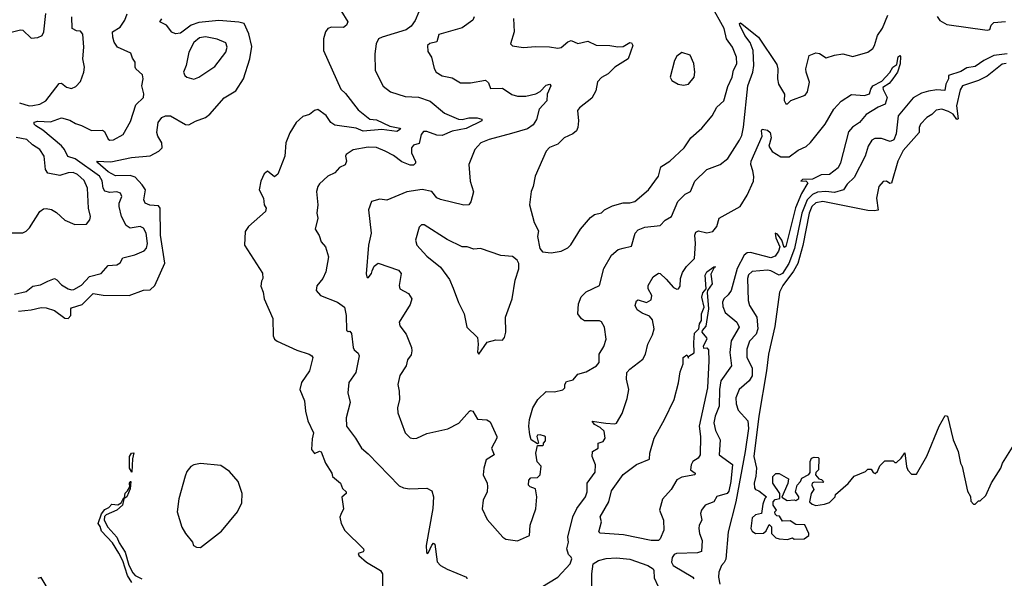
# Model space of a CAD drawing. Extents: x 1468344 to 1613994, y 525695 to 643861.
# Tile 25 of 256: x 1484887 to 1490758, y 599749 to 603078. Entities that reach past the tile are written whole.
import ezdxf

# ---------------------------------------------------------------- set-up
doc = ezdxf.new("R2010")
doc.units = 0

msp = doc.modelspace()

# ---------------------------------------------------------------- linework, layer by layer
at = {"layer": '0CON10XD'}
for points in [[(1486802.4, 603132.4), (1486843.8, 603065), (1486836.2, 603045), (1486818, 603032), (1486745.4, 603034.6), (1486724.4, 603025), (1486710, 603005), (1486697.3, 602965), (1486699.1, 602895), (1486801.1, 602665), (1486829.1, 602639.1), (1486905, 602540.6), (1486975, 602486.2), (1487015, 602480.5), (1487094, 602444), (1487152.7, 602432.7), (1487156.5, 602425), (1487135, 602412), (1487045.3, 602424.7), (1486935, 602414.2), (1486892.6, 602432.6), (1486765, 602449.8), (1486742.8, 602465), (1486715, 602507.3), (1486665, 602542.2), (1486645, 602536.7), (1486615, 602513.1), (1486575, 602500.8), (1486534.6, 602465.4), (1486496.9, 602403.1), (1486474.4, 602345), (1486467.1, 602265), (1486425, 602157.5), (1486405, 602142.5), (1486365, 602176.2), (1486345, 602158.8), (1486325, 602116.2), (1486315.5, 602065), (1486340, 602015), (1486344.5, 601975), (1486356.5, 601955), (1486353.1, 601935), (1486250.7, 601845), (1486231.5, 601815), (1486228, 601735), (1486335, 601567.5), (1486336, 601535), (1486329.3, 601519.3), (1486325, 601490), (1486339.2, 601455), (1486344.7, 601415), (1486396.6, 601296.6), (1486398, 601195), (1486405.2, 601175), (1486421.4, 601161.4), (1486539.4, 601109.4), (1486612, 601085), (1486629.2, 601075), (1486634.2, 601065), (1486615.6, 600985), (1486567.5, 600915), (1486558, 600875), (1486585.7, 600805.7), (1486590, 600745), (1486605, 600687.5), (1486639.4, 600615), (1486629.8, 600580.2), (1486625.8, 600515.8), (1486645, 600492.5), (1486675, 600506.7), (1486685, 600502.5), (1486710, 600435), (1486748, 600375), (1486752.5, 600355), (1486798.8, 600315), (1486811.2, 600285), (1486834, 600265), (1486834, 600255), (1486808.3, 600231.7), (1486816.5, 600163.5), (1486801.4, 600128.6), (1486796, 600114), (1486803.9, 600076.1), (1486824.8, 600034.8), (1486935.8, 599925), (1486938.8, 599915), (1486933.8, 599906.2), (1486905, 599897.5), (1486909.2, 599885), (1486954.3, 599844.2), (1487037.1, 599795), (1487050, 599775), (1487050.8, 599665)], [(1487265.7, 603125), (1487245, 603072.9), (1487220.5, 603039.5), (1487191.7, 603018.3), (1487047.5, 602975), (1487026.3, 602963.7), (1487012.7, 602935), (1487004.6, 602874.6)], [(1487830.6, 603085), (1487834.4, 603005), (1487812.5, 602935), (1487825, 602923.3), (1487888.3, 602911.7), (1487965, 602919.4), (1488045, 602917.1), (1488095, 602909.2), (1488115, 602912.9), (1488155, 602946.7), (1488175, 602954.3), (1488215, 602936.7), (1488275, 602950.6), (1488325, 602927.1), (1488405, 602924.6), (1488454, 602916), (1488485, 602918.9), (1488525, 602941.4), (1488535, 602940), (1488542.5, 602925), (1488515, 602844.2), (1488435, 602795.8), (1488396.5, 602755), (1488356.4, 602733.6), (1488331.9, 602708.1), (1488321.8, 602655), (1488298.5, 602611.5), (1488225, 602553.1), (1488213.1, 602536.9), (1488218.1, 602475), (1488215.6, 602435), (1488207.1, 602415), (1488185, 602398.1), (1488133.8, 602375), (1488095, 602336), (1488045, 602316.5), (1488025.7, 602295), (1487960.4, 602145), (1487948.8, 602085), (1487936.5, 602055), (1487926, 601975), (1487955, 601870), (1487979.3, 601819.3), (1487973.6, 601786.4), (1487987.5, 601715), (1488005, 601694.2), (1488055, 601688.6), (1488115, 601699.4), (1488155, 601718.6), (1488173.8, 601736.2), (1488231.1, 601828.9), (1488290.3, 601899.7), (1488315, 601917.5), (1488355, 601928), (1488373.8, 601945), (1488420.8, 601969.2), (1488485, 601986.9), (1488525, 601986.7), (1488555, 601995.5), (1488636.2, 602063.8), (1488696.5, 602145), (1488708.8, 602201.2), (1488764, 602235), (1488848.1, 602315), (1488889.2, 602375), (1488955, 602431.9), (1489016, 602505), (1489043.8, 602556.2), (1489084.6, 602595.4), (1489109.5, 602680.5), (1489134.6, 602735), (1489143.1, 602776.9), (1489162.1, 602815), (1489161.5, 602855), (1489138, 602915), (1489100.8, 602965), (1489087.3, 603025), (1489009.6, 603165)], [(1484795, 602993.3), (1484891.7, 603018.3), (1484905, 603016), (1484955, 602968.8), (1484995, 602971.4), (1485020.8, 602985), (1485031.1, 603005), (1485043.1, 603115)], [(1484878.9, 601341.1), (1484955, 601348.8), (1485013.9, 601363.9), (1485045, 601361.9), (1485094.5, 601344.5), (1485155, 601299.8), (1485175, 601297.8), (1485191.8, 601315), (1485190.5, 601355), (1485195, 601361.4), (1485259.2, 601380.8), (1485325, 601446.7), (1485384, 601436), (1485540, 601435), (1485625, 601466), (1485665, 601468), (1485693.1, 601495), (1485753, 601627), (1485726.8, 601795), (1485724.5, 601955), (1485715, 601968.6), (1485662.9, 601972.9), (1485634.5, 601985), (1485627.7, 602005), (1485635.9, 602065), (1485616.8, 602095), (1485575, 602139.2), (1485545, 602150.6), (1485457.7, 602147.7), (1485415, 602171.2), (1485351.5, 602225), (1485346.7, 602235), (1485429.7, 602230.3), (1485552.3, 602257.7), (1485665, 602267.8), (1485716.2, 602295), (1485735.8, 602315), (1485734.4, 602345), (1485709.5, 602385), (1485704.6, 602405), (1485711.5, 602465), (1485735, 602495.7), (1485755, 602505.6), (1485785, 602505.5), (1485875, 602452.7), (1485895, 602451.9), (1485935, 602474), (1485995, 602495.5), (1486019.6, 602515), (1486105, 602612.9), (1486175.3, 602654.7), (1486220.9, 602725), (1486259.3, 602845), (1486270.6, 602919.4), (1486253.5, 602993.5), (1486226, 603055), (1486194.2, 603064.2), (1486075, 603073.7), (1485955, 603062.2), (1485909.6, 603045), (1485845, 602998.1), (1485815, 602993.8), (1485793, 603003), (1485762.5, 603045), (1485721.2, 603065), (1485735, 603083.9)], [(1484885, 602582), (1484943.3, 602565), (1484965, 602566), (1485006.2, 602575), (1485041.4, 602595), (1485121.8, 602698.2), (1485135, 602699.6), (1485165, 602676.5), (1485195, 602667.8), (1485220.5, 602679.5), (1485250, 602710), (1485269.4, 602765), (1485272.5, 602795), (1485262.5, 602845), (1485268.1, 602915), (1485262.1, 602992.1), (1485249.5, 603009.5), (1485225, 603012.7), (1485198.9, 603025), (1485198.4, 603095)], [(1485055, 601520.4), (1485095, 601535.4), (1485108.4, 601528.4), (1485135, 601497.6), (1485175, 601473.8), (1485195, 601467.3), (1485209, 601471), (1485255, 601496.9), (1485301.9, 601548.1), (1485373.1, 601565), (1485415, 601613.1), (1485465, 601617.1), (1485485, 601630), (1485500.7, 601659.3), (1485573.1, 601676.9), (1485629.1, 601700.9), (1485642.5, 601717.5), (1485648.9, 601745), (1485641.4, 601805), (1485625, 601836.4), (1485605, 601845.4), (1485545, 601835.5), (1485521.1, 601851.1), (1485493.1, 601905), (1485480.3, 601965), (1485479.2, 601985), (1485495.5, 602025), (1485487.1, 602045), (1485465, 602053.2), (1485425, 602047.9), (1485395, 602055.6), (1485383.3, 602073.3), (1485378.6, 602118.6), (1485363.2, 602145), (1485218.1, 602248.1), (1485173.7, 602263.7), (1485153.1, 602305), (1485135, 602326.2), (1485025, 602419.8), (1484983.2, 602445), (1484973.8, 602455), (1484972.5, 602467.5), (1484995, 602472.9), (1485071.2, 602468.8), (1485135, 602493.3), (1485185, 602480), (1485218.7, 602458.7), (1485255, 602448.2), (1485315, 602417.5), (1485380, 602420), (1485391.5, 602411.5), (1485415, 602365.8), (1485425, 602360), (1485445, 602361.5), (1485503.1, 602395), (1485547.8, 602472.2), (1485580, 602570), (1485625, 602613.8), (1485626.3, 602636.3), (1485614.2, 602685), (1485622.5, 602725), (1485618.9, 602748.9), (1485579.2, 602785), (1485574.2, 602795), (1485575.8, 602825), (1485559.3, 602849.3), (1485549.1, 602879.1), (1485470, 602915), (1485448.9, 602945), (1485441.5, 602975), (1485439.2, 603005), (1485485, 603034.2), (1485512.7, 603075), (1485526.6, 603113.4)], [(1487597.5, 603095), (1487588.6, 603075), (1487525, 603029.1), (1487385, 602990), (1487374.4, 602945.6), (1487333.1, 602936.9), (1487317.5, 602925), (1487319.5, 602889.5), (1487342.5, 602855), (1487357.5, 602787.5), (1487370, 602765), (1487405, 602742.9), (1487465, 602731.1), (1487515, 602701.9), (1487575, 602702.2), (1487665, 602717.5), (1487681.2, 602701.2), (1487695, 602668), (1487765, 602670), (1487821.7, 602631.7), (1487855, 602622.7), (1487905, 602623.3), (1487965, 602636.8), (1487989.5, 602650.5), (1488025, 602687.9), (1488048, 602695), (1488053.6, 602685), (1488031.6, 602635), (1488030, 602595), (1487984.2, 602545.8), (1487967.4, 602482.6), (1487948.6, 602451.4), (1487915, 602426.9), (1487819.3, 602400.8), (1487685.5, 602364.5), (1487636.7, 602345), (1487601.2, 602305), (1487565.8, 602215), (1487573.5, 602115), (1487591.8, 602051.8), (1487577.2, 601992.8), (1487564.5, 601975.5), (1487535, 601972.5), (1487395, 602006.7), (1487375, 602015.7), (1487344.3, 602054.3), (1487285.7, 602065.7), (1487195, 602053.3), (1487075, 602002.5), (1487035, 602007.8), (1486985, 601993.8), (1486965.7, 601945), (1486983.3, 601805), (1486967.1, 601735), (1486953.5, 601563.5), (1486956.2, 601546.2), (1486965, 601540), (1486985, 601566), (1486988.6, 601581.4), (1487000.1, 601609.9), (1487025, 601627.1), (1487145, 601584.8), (1487162, 601565), (1487148.4, 601495), (1487153.2, 601475), (1487205.8, 601445.8), (1487224.1, 601415), (1487215, 601380.8), (1487149.2, 601275), (1487153.4, 601253.4), (1487191.1, 601205), (1487223.1, 601125), (1487225.6, 601105), (1487220, 601080), (1487198.1, 601051.9), (1487190.5, 601015), (1487153, 600957), (1487141.1, 600905), (1487149.5, 600865), (1487150.6, 600815), (1487140, 600765), (1487141.4, 600735), (1487185, 600616.7), (1487215, 600586.7), (1487235, 600581.2), (1487255, 600583.8), (1487315, 600611.2), (1487440.5, 600639.5), (1487505, 600672.9), (1487568.8, 600745), (1487575, 600749.2), (1487588.8, 600745), (1487616.9, 600696.9), (1487672.7, 600692.7), (1487691.2, 600681.2), (1487731.2, 600595), (1487731.2, 600585), (1487699.2, 600525), (1487715.8, 600485), (1487668.9, 600455), (1487653.6, 600405), (1487650, 600365), (1487674.4, 600315), (1487676.3, 600296.3), (1487674.5, 600265), (1487650, 600215), (1487643.7, 600163.7), (1487675, 600098.8), (1487767.1, 599995), (1487785, 599982.3), (1487855, 599972.4), (1487925.8, 600005), (1487931.4, 600065), (1487965, 600163.3), (1487970.9, 600235), (1487963, 600283), (1487930, 600295), (1487920, 600305), (1487923, 600333), (1487935, 600347.5), (1487975, 600350), (1487990, 600365), (1487996.4, 600416.4), (1487973, 600443), (1487964.3, 600495), (1487975, 600540), (1488005, 600540), (1488010, 600545), (1488010, 600555), (1488021.7, 600568.3), (1488021.7, 600591.7), (1488016.4, 600596.4), (1487990, 600605), (1487975, 600602.5), (1487970, 600595), (1487980, 600555), (1487975, 600550), (1487937.5, 600575), (1487929.2, 600605), (1487922.5, 600655), (1487926, 600695), (1487946, 600765), (1487976, 600815), (1488025, 600862), (1488075, 600861.1), (1488125, 600872.5), (1488136.9, 600885), (1488138.2, 600905), (1488147.8, 600922.2), (1488187.9, 600932.1), (1488215, 600965.6), (1488265, 600978.6), (1488326.2, 601015), (1488341.4, 601035), (1488341.4, 601085), (1488370, 601130), (1488384.2, 601175), (1488373.1, 601245), (1488356.6, 601276.6), (1488345, 601284.2), (1488255, 601284.3), (1488236.7, 601295), (1488214.2, 601325), (1488218.8, 601385), (1488235, 601426.7), (1488265, 601456.7), (1488344, 601495), (1488369.2, 601595), (1488415, 601674), (1488455, 601708.1), (1488485, 601716.7)], [(1488485, 601716.7), (1488535, 601728.8), (1488555.8, 601805), (1488575, 601826.7), (1488615, 601841.9), (1488705, 601852), (1488736.2, 601883.8), (1488772.9, 601905), (1488810.8, 601995), (1488855, 602038.9), (1488886, 602055), (1488913.1, 602115), (1488985, 602186.4), (1489064, 602216), (1489109.7, 602250.3), (1489179.8, 602360.2), (1489192.4, 602387.6), (1489202.3, 602437.7), (1489228.4, 602685), (1489259.2, 602765), (1489264.1, 602805), (1489260.6, 602895), (1489242.1, 602942.1), (1489210.5, 602985), (1489181.8, 603045), (1489179.2, 603055), (1489185, 603059.4), (1489292.5, 602975), (1489400.8, 602810.8), (1489407.8, 602785), (1489406.4, 602725), (1489411.8, 602695), (1489448, 602635), (1489445, 602597.5), (1489455, 602577.5), (1489465, 602577.5), (1489485, 602596.7), (1489570.7, 602629.3), (1489585, 602647.5), (1489596.5, 602705), (1489575.6, 602765), (1489574.2, 602785), (1489595, 602865.7), (1489635, 602880.6), (1489655, 602876.7), (1489695, 602851.1), (1489745, 602866.9), (1489795, 602874.4), (1489855, 602859.2), (1489945, 602884.2), (1489973.2, 602906.8), (1489984.2, 602925), (1490002.5, 602985), (1490032.6, 603027.4), (1490064, 603105)], [(1490357.1, 603097.1), (1490373.2, 603073.2), (1490415, 603049.4), (1490655, 603015.8), (1490670.7, 603019.3), (1490680.5, 603045), (1490695, 603061.7), (1490765, 603067.6)], [(1485925, 602724.4), (1485955, 602735.8), (1486050.8, 602799.2), (1486116.4, 602885), (1486123.8, 602915), (1486115, 602939.5), (1486065, 602961.6), (1485995, 602975.8), (1485959.6, 602970.4), (1485925, 602943.1), (1485895.6, 602885.6), (1485880, 602805), (1485864.2, 602765), (1485871.2, 602745), (1485883.8, 602735), (1485925, 602724.4)], [(1487004.6, 602874.6), (1487007.1, 602775), (1487053.1, 602683.1), (1487098, 602648), (1487185, 602621.4), (1487265, 602616.1), (1487335, 602591.9), (1487420.6, 602520.6), (1487503.8, 602485), (1487525, 602483.2), (1487565, 602493.6), (1487615, 602493.5), (1487643.3, 602485), (1487643.3, 602475), (1487549.2, 602430.8), (1487465, 602414.4), (1487405, 602388.4), (1487375, 602389.1), (1487315, 602412.8), (1487295, 602411.8), (1487280.9, 602395), (1487268.9, 602341.1), (1487235, 602330), (1487222.7, 602315), (1487223.2, 602285), (1487246.3, 602233.7), (1487246.7, 602223.3), (1487235, 602211.8), (1487215, 602211.3), (1487165, 602231.2), (1487115, 602269.1), (1487065, 602294.5), (1487015, 602316.5), (1486965, 602317.8), (1486875, 602302.5), (1486833.3, 602275), (1486828.8, 602265), (1486836.2, 602235), (1486827, 602213), (1486792.7, 602197.3), (1486765, 602166), (1486725, 602145.8), (1486675, 602100.8), (1486663.5, 602085), (1486655.5, 602055), (1486664.3, 601975), (1486657.8, 601925), (1486663.5, 601895), (1486649.1, 601829.1), (1486673, 601793), (1486683.4, 601753.4), (1486710, 601725), (1486727.5, 601665), (1486712.9, 601575), (1486694.4, 601535.6), (1486658.8, 601491.2), (1486654.3, 601465), (1486680, 601435), (1486781.2, 601395), (1486823.4, 601365), (1486834.3, 601315), (1486835, 601227.5), (1486845, 601220), (1486855, 601222.5), (1486865, 601207.5), (1486874.6, 601124.6), (1486881.1, 601111.1), (1486905, 601090), (1486910.6, 601075), (1486891.1, 600975), (1486849.6, 600915), (1486843.9, 600855), (1486857.7, 600797.7), (1486832.7, 600705), (1486835.5, 600655), (1486888.1, 600585), (1486924.2, 600525), (1486965, 600490.6), (1487149.5, 600299.5), (1487175, 600287.7), (1487211.7, 600281.7), (1487315, 600285.3), (1487345, 600269.5), (1487354, 600235), (1487350.2, 600165), (1487311.1, 599945), (1487312, 599905), (1487315, 599897.5), (1487325, 599902.5), (1487345, 599946.7), (1487355, 599957.5), (1487363, 599953), (1487376.9, 599846.9), (1487396.2, 599826.2), (1487435, 599804.4), (1487550, 599755), (1487552.5, 599745)], [(1487995, 599693.5), (1488095.5, 599755), (1488170, 599835), (1488178.8, 599865), (1488175.8, 599875.8), (1488160, 599890), (1488150, 599925), (1488160, 599965), (1488154.3, 599995), (1488185.5, 600114.5), (1488208.5, 600165), (1488260, 600235), (1488270, 600265), (1488271.4, 600315), (1488318.3, 600381.7), (1488320.5, 600425), (1488300.5, 600475), (1488301.4, 600505), (1488336.1, 600523.9), (1488336.9, 600555), (1488365.8, 600565), (1488378.2, 600585), (1488372.5, 600625), (1488348.3, 600648.3), (1488313.3, 600665), (1488301.2, 600685), (1488382.7, 600672.7), (1488435, 600669.2), (1488445.8, 600674.2), (1488479.4, 600730.6), (1488509.7, 600820.3), (1488518.8, 600875), (1488505.5, 600935), (1488507.8, 600975), (1488524, 600996), (1488602, 601055), (1488619.2, 601085), (1488632, 601145), (1488660.7, 601200.7), (1488670.6, 601235), (1488659.5, 601289.5), (1488641.4, 601311.4), (1488599.2, 601329.2), (1488569.5, 601349.5), (1488557.7, 601375), (1488565, 601402.9), (1488575, 601408.2), (1488625, 601393.2), (1488652, 601408), (1488656.4, 601435), (1488634.4, 601475), (1488634.3, 601495), (1488663.8, 601546.2), (1488695, 601568), (1488705, 601566), (1488742.3, 601532.3), (1488785, 601483.1), (1488805, 601471.9), (1488815.3, 601474.7), (1488825, 601490), (1488827.8, 601535), (1488839.3, 601570.7), (1488862.5, 601607.5), (1488911.3, 601655), (1488917, 601745), (1488913.1, 601795), (1488918, 601812), (1488935, 601819.6), (1488985, 601808.2), (1489020.8, 601815), (1489043.5, 601845), (1489056.9, 601895), (1489182, 601965), (1489225, 602032.5), (1489262.7, 602115), (1489265.3, 602144.7), (1489258.4, 602178.4), (1489246, 602215), (1489247.8, 602235), (1489313.9, 602385), (1489309.7, 602415), (1489314.2, 602425.8), (1489345, 602419.3), (1489360.8, 602405), (1489366.8, 602375), (1489354.7, 602324.7), (1489373.4, 602293.4), (1489425, 602260.4), (1489475, 602261.1), (1489529.5, 602300.5), (1489576.7, 602323.3), (1489602.9, 602347.1), (1489690, 602455), (1489741.1, 602545), (1489785, 602593.3), (1489847.7, 602632.3), (1489924.2, 602625.8), (1489954.2, 602635.8), (1489961.9, 602665), (1489974.5, 602685), (1490027.4, 602712.6), (1490075.8, 602764.2), (1490093.9, 602796.1), (1490118, 602812), (1490125, 602857.5), (1490135, 602864), (1490138.8, 602858.8), (1490136.8, 602815), (1490122, 602765), (1490092.9, 602725), (1490072.2, 602697.8), (1490034.3, 602675), (1490035, 602662.5), (1490060, 602615), (1490046.7, 602575), (1490005, 602556.9), (1489935, 602512.5), (1489894.6, 602465.4), (1489852.9, 602437.1), (1489829.1, 602410.9), (1489780.7, 602225), (1489767.2, 602195), (1489715, 602155.3), (1489665, 602153.7), (1489615, 602127.9), (1489555, 602126.4), (1489543.8, 602115), (1489575, 602117.5), (1489585.7, 602105), (1489548.5, 602041.5), (1489513.7, 601956.3), (1489455, 601725.7), (1489445, 601721.2), (1489431.6, 601765), (1489405, 601799.2), (1489392, 601805), (1489395, 601778.8), (1489419.2, 601725), (1489411.1, 601698.9), (1489391.6, 601668.4), (1489365, 601658.3), (1489245, 601690.2), (1489225, 601687.8), (1489206.2, 601675), (1489164.8, 601595), (1489128.4, 601465), (1489111.2, 601438.8), (1489085, 601414.5), (1489076.8, 601395), (1489078.7, 601368.7), (1489093.2, 601333.2), (1489163.3, 601275), (1489176.5, 601245), (1489128.2, 601165), (1489121.6, 601095), (1489130.5, 601015), (1489067.5, 600925), (1489059.8, 600875), (1489056.7, 600775), (1489033, 600715), (1489025.7, 600675.7), (1489035, 600630), (1489062.9, 600575), (1489058.6, 600485), (1489137.9, 600427.9), (1489127.8, 600325), (1489115, 600269.2), (1489106, 600254), (1489044.3, 600235.8), (1489025, 600205.5), (1488974, 600185), (1488951.4, 600155), (1488946.9, 600135), (1488954.3, 600095), (1488937.5, 600065), (1488935.8, 600045), (1488940, 600015), (1488955.6, 599975), (1488951.7, 599908.3), (1488928.7, 599901.3), (1488802.9, 599897.1), (1488789.1, 599890.9), (1488777, 599873), (1488774.3, 599845), (1488783.3, 599825), (1488901.4, 599755), (1488906, 599745)], [(1488845, 602688.5), (1488875, 602694.3), (1488909.4, 602735), (1488913.1, 602765), (1488906.6, 602816.6), (1488885, 602866.7), (1488835, 602883.3), (1488805, 602860), (1488790.8, 602835), (1488765.6, 602735), (1488775.7, 602715), (1488813.1, 602693.1), (1488845, 602688.5)], [(1490775.4, 602875), (1490695, 602864.8), (1490635, 602835.7), (1490585, 602798.4), (1490535, 602792), (1490499.6, 602770.4), (1490425, 602745.6), (1490425.6, 602725), (1490408.8, 602695), (1490403, 602657), (1490355, 602660), (1490306.9, 602653.1), (1490265, 602640.4), (1490215, 602612.4), (1490124.4, 602505), (1490112.8, 602397.2), (1490098.5, 602361.5), (1490077.9, 602352.1), (1490025, 602369.5), (1489985, 602370), (1489968.9, 602361.1), (1489946.7, 602325), (1489927.3, 602265), (1489862.7, 602137.3), (1489821.9, 602098.1), (1489800, 602065), (1489745, 602049.2), (1489693.8, 602053.8), (1489645, 602050), (1489613.5, 602036.5), (1489582.3, 602005), (1489550.9, 601925), (1489506.9, 601715), (1489473.1, 601625), (1489435, 601565.6), (1489415, 601556), (1489365, 601582.3), (1489345, 601584.8), (1489255, 601576.7), (1489231.7, 601558.3), (1489225.9, 601535), (1489230.7, 601405), (1489239.2, 601375), (1489282.2, 601305), (1489288.5, 601235), (1489277.5, 601205), (1489237.9, 601162.1), (1489221.9, 601115), (1489221.9, 601065), (1489253.9, 601003.9), (1489254.6, 600955.4), (1489235.7, 600925), (1489176.4, 600875), (1489157.3, 600825), (1489158.1, 600788.1), (1489170.9, 600750.9), (1489228.4, 600688.4), (1489231.8, 600641.8), (1489212.6, 600505), (1489156.6, 600205), (1489112.1, 600025), (1489096.9, 599863.1), (1489087.8, 599842.2), (1489071.4, 599825), (1489056.2, 599785), (1489052.7, 599755), (1489061.7, 599715)], [(1490768.1, 602818.1), (1490745, 602814.2), (1490655, 602741.9), (1490605, 602716.6), (1490509.6, 602685), (1490495, 602660), (1490473.7, 602565), (1490482, 602488), (1490475, 602484.4), (1490452.9, 602515), (1490425, 602530.2), (1490385, 602545.4), (1490351.7, 602538.3), (1490325, 602512.3), (1490295.4, 602494.6), (1490258.6, 602455), (1490251.1, 602435), (1490250.4, 602405), (1490155, 602299), (1490122.4, 602235), (1490085, 602104.2), (1490075, 602102.5), (1490055, 602115.6), (1490035, 602113.1), (1490008.9, 602085), (1489996.7, 602015), (1490005, 601943.5), (1489981.6, 601938.4), (1489945, 601941), (1489675, 601995.2), (1489635, 601987.7), (1489609.7, 601965), (1489593.7, 601925), (1489557.5, 601732.5), (1489526.1, 601625), (1489501.1, 601578.9), (1489437, 601495), (1489418.1, 601455), (1489389.7, 601249.7), (1489351.5, 601085), (1489340.5, 600985), (1489293.4, 600715), (1489263.8, 600475), (1489280, 600405), (1489277, 600357), (1489266.2, 600315), (1489268.3, 600288.3), (1489275, 600277.5), (1489295, 600270), (1489340, 600235), (1489330, 600225), (1489318.3, 600191.7), (1489310, 600135), (1489275, 600127.5), (1489255, 600110), (1489246.7, 600045), (1489255, 600030), (1489275, 600016.7), (1489321.7, 600018.3), (1489338.3, 600031.7), (1489355, 600070), (1489370, 600055), (1489370, 600015), (1489395, 599990), (1489415, 599983.3), (1489465, 599981.2), (1489495, 599990), (1489505, 599982.5), (1489565, 599983.3), (1489592.5, 600005), (1489592.5, 600015), (1489568.3, 600068.3), (1489515, 600070), (1489481.7, 600091.7), (1489435, 600090), (1489418.3, 600118.3), (1489401.7, 600121.7), (1489391.7, 600131.7), (1489390, 600145), (1489400, 600155), (1489380, 600185), (1489380, 600205), (1489391.7, 600218.3), (1489420, 600225), (1489420, 600255), (1489377.5, 600315), (1489377.5, 600355), (1489395, 600373.3), (1489415, 600373.8), (1489471.7, 600341.7), (1489467, 600313), (1489431.7, 600231.7), (1489463.3, 600213.3), (1489505, 600217.5), (1489515, 600212.5), (1489532.5, 600225), (1489532.5, 600235), (1489512.5, 600265), (1489522.5, 600305), (1489542.5, 600325), (1489550, 600345), (1489592.3, 600367.7), (1489600.7, 600379.3), (1489600, 600445), (1489608.8, 600465), (1489625, 600470.8), (1489648.3, 600468.3), (1489652.5, 600465), (1489650, 600395), (1489635, 600380), (1489632.5, 600365), (1489651.7, 600341.7), (1489668.3, 600338.3), (1489680, 600325), (1489675, 600320), (1489625, 600322.5), (1489612.5, 600315), (1489610, 600305), (1489621.7, 600278.3), (1489606.2, 600255), (1489596.7, 600205), (1489611.7, 600191.7), (1489635, 600183.3), (1489685, 600190), (1489715, 600200), (1489750, 600235), (1489751.7, 600248.3), (1489826.4, 600313.6), (1489863, 600357), (1489930, 600385), (1489945, 600400), (1489965, 600400), (1489975, 600380), (1489987, 600373), (1490002.5, 600385), (1490015, 600420), (1490045, 600450), (1490095, 600450), (1490105, 600440), (1490115, 600440), (1490142.5, 600465), (1490165, 600497.5), (1490173.8, 600415), (1490183, 600393), (1490205, 600370), (1490235, 600370), (1490295, 600477.5), (1490370, 600655), (1490405, 600720), (1490420, 600715), (1490453.6, 600573.6), (1490482.5, 600505), (1490497.5, 600435), (1490507.5, 600415), (1490538.3, 600268.3), (1490557, 600237), (1490558.3, 600208.3), (1490575, 600190), (1490585, 600190), (1490605, 600210), (1490615, 600210), (1490648.3, 600241.7), (1490682.3, 600317.7), (1490736.7, 600405), (1490746.7, 600435), (1490846.7, 600595)], [(1484803, 601807), (1484905, 601807.5), (1484925, 601817.5), (1484945, 601837.5), (1485006.7, 601935), (1485028.8, 601951.2), (1485045, 601953.8), (1485076.8, 601946.8), (1485105, 601929.2), (1485155, 601883.3), (1485215, 601856.9), (1485285, 601860), (1485305.3, 601884.7), (1485308.2, 601905), (1485295.9, 601955), (1485291.2, 602075), (1485270.2, 602120.2), (1485230.5, 602155), (1485205, 602166.6), (1485175, 602166.1), (1485125, 602150), (1485054.4, 602164.4), (1485040.8, 602185), (1485031.8, 602265), (1485007.1, 602305), (1484961.9, 602331.9), (1484928.8, 602365), (1484865, 602375.5)], [(1487625, 601084.2), (1487675, 601157.1), (1487725, 601171.2), (1487765, 601167.5), (1487776.7, 601183.3), (1487785.5, 601215.5), (1487782.5, 601305), (1487823.8, 601415), (1487842, 601525), (1487863, 601593), (1487863.3, 601625), (1487852.5, 601645), (1487825, 601667.5), (1487755, 601673.8), (1487635, 601714.3), (1487595, 601711.4), (1487555, 601724.3), (1487525, 601724), (1487435, 601768.6), (1487298.8, 601855), (1487283.4, 601856.6), (1487269.1, 601840.9), (1487247.5, 601765), (1487254, 601735), (1487315, 601668.8), (1487395, 601604), (1487449.9, 601529.9), (1487471.1, 601478.9), (1487502.6, 601392.6), (1487536.7, 601325), (1487552.9, 601245), (1487617, 601185), (1487620.5, 601145), (1487615.8, 601095.8), (1487625, 601084.2)], [(1488695, 599974.7), (1488652, 599975), (1488487.2, 600007.2), (1488347.9, 600017.9), (1488340, 600025), (1488355.6, 600085), (1488348.6, 600115), (1488399.1, 600205), (1488415, 600270), (1488485, 600368), (1488565, 600427.5), (1488641.2, 600458.8), (1488644, 600495), (1488669.2, 600585), (1488732, 600695), (1488788.8, 600815), (1488816.1, 600913.9), (1488825, 600980), (1488843, 601027), (1488843.3, 601065), (1488865, 601080), (1488875, 601060), (1488877, 601073), (1488908.1, 601091.9), (1488906.2, 601155), (1488910.4, 601209.6), (1488936, 601235), (1488940, 601265), (1488951.9, 601285), (1488951.4, 601325), (1488967.9, 601365), (1488954.7, 601425), (1488960.4, 601449.6), (1488980.5, 601475), (1488973.4, 601556.6), (1488985, 601575.8), (1489025, 601605.6), (1489035.8, 601605.8), (1489028.3, 601601.7), (1489008, 601562), (1489016, 601505), (1488988.6, 601465), (1488986.8, 601453.2), (1488994.6, 601355), (1488978.3, 601251.7), (1488955.8, 601225), (1488954.4, 601215.6), (1488982.3, 601182.3), (1488984, 601175), (1488962.6, 601132.6), (1488965, 601120), (1488985, 601122.5), (1488995, 601110), (1488996.9, 601045), (1488987.8, 600885), (1488938.9, 600655), (1488945.7, 600595), (1488943.9, 600485), (1488932.2, 600465), (1488900.6, 600445), (1488891.4, 600425), (1488886.7, 600395), (1488913.8, 600375), (1488913.3, 600365), (1488835, 600352.1), (1488805, 600335.6), (1488771.2, 600278.8), (1488719.1, 600220.9), (1488702.7, 600155), (1488725.4, 600095), (1488726.7, 600035), (1488705.6, 599985), (1488695, 599974.7)], [(1484855, 601443.4), (1484925, 601458.8), (1484965, 601489.6), (1485011.5, 601498.5), (1485055, 601520.4)], [(1485555, 600382.5), (1485542, 600405), (1485541.2, 600475), (1485553.8, 600495), (1485566.2, 600496.2), (1485558.3, 600461.7), (1485555, 600382.5)], [(1485965, 599933.3), (1486089.7, 600030.3), (1486185.6, 600144.4), (1486211.2, 600198.8), (1486212.5, 600255), (1486190, 600325), (1486138.1, 600385), (1486085, 600420.4), (1485965, 600433.8), (1485925, 600425.4), (1485906.2, 600415), (1485883.3, 600385), (1485872.7, 600357.3), (1485835, 600222.5), (1485825.8, 600145), (1485854.3, 600054.3), (1485875.9, 600015.9), (1485917.5, 599965), (1485922.5, 599945), (1485940, 599935), (1485965, 599933.3)], [(1485555, 599723.2), (1485529.2, 599765), (1485502.1, 599852.1), (1485478.3, 599898.3), (1485439.9, 599959.9), (1485375, 600030), (1485367.2, 600057.2), (1485354.7, 600075), (1485375, 600133.8), (1485395, 600160), (1485418.8, 600171.2), (1485435, 600190.8), (1485472.5, 600187.5), (1485491.5, 600198.5), (1485505, 600226.2), (1485511.7, 600228.3), (1485515, 600256.2), (1485530, 600270), (1485542.5, 600295), (1485541.2, 600315), (1485545, 600326), (1485550, 600325), (1485545, 600282.5), (1485525.6, 600235), (1485508.3, 600221.7), (1485498.6, 600185), (1485465, 600154.6), (1485402.5, 600127.5), (1485393.1, 600116.9), (1485389.6, 600095), (1485412.8, 600052.8), (1485465.3, 599995), (1485480.1, 599960.1), (1485515.5, 599905), (1485536.9, 599826.9), (1485561.8, 599781.8), (1485575.9, 599765.9), (1485614.4, 599745)], [(1488299.5, 599385), (1488298.1, 599775), (1488305.9, 599835), (1488338.8, 599855), (1488383.7, 599866.3), (1488445, 599870), (1488525, 599862.6), (1488631.3, 599825), (1488663.8, 599805), (1488668.5, 599795), (1488670.9, 599750.9), (1488691.9, 599705)], [(1485125, 599567.5), (1485015, 599754), (1484995, 599747.1)]]:
    msp.add_lwpolyline(points, dxfattribs=at)

doc.saveas('drawing.dxf')
